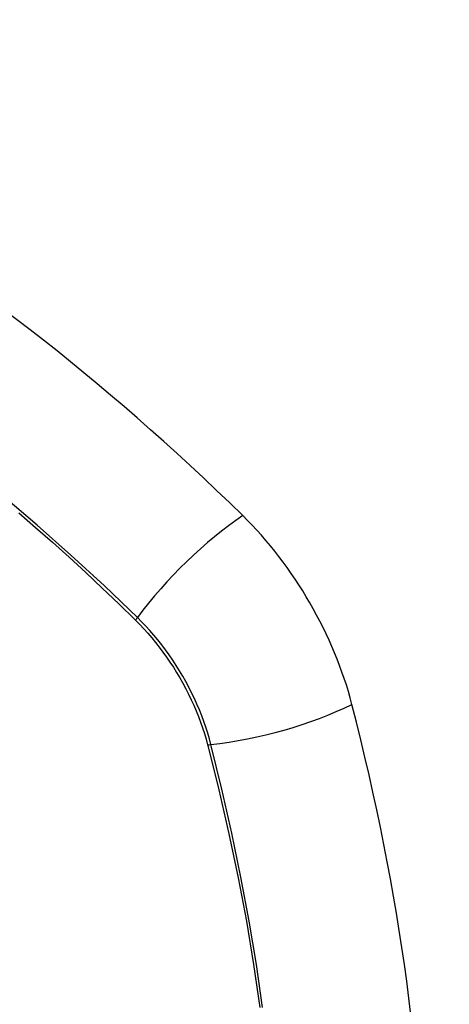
# Model space of a CAD drawing. Header units: inches. Extents: x 223.9 to 264.3, y 86 to 124.8.
# Tile 23 of 51: x 227.014 to 227.317, y 117.065 to 117.759. Entities that reach past the tile are written whole.
import ezdxf

# ---------------------------------------------------------------- set-up
doc = ezdxf.new("R2010")
doc.units = ezdxf.units.IN
doc.header["$MEASUREMENT"] = 0
doc.layers.add('Visible Edges(ANSI)', color=7, linetype='Continuous', lineweight=25)
doc.layers.add('Visible Tangent Edges(ANSI)', color=7, linetype='Continuous', lineweight=25)

msp = doc.modelspace()

# ---------------------------------------------------------------- linework, layer by layer
at = {"layer": 'Visible Edges(ANSI)'}
for centre, major_axis, start_param, end_param in [((226.86843, 116.58309), (-0.64961, 1.12515), 5.161526, 5.834048), ((227.13023, 117.29678), (0.08858, -0.15343), 1.121659, 2.019933), ((226.38125, 117.42691), (-0.64961, 1.12515), 3.59073, 4.263252)]:
    msp.add_ellipse(centre, major_axis=major_axis, ratio=0.57735, start_param=start_param, end_param=end_param, dxfattribs=at)
at = {"layer": 'Visible Tangent Edges(ANSI)'}
for p, q in [((227.09569, 117.33595), (227.09603, 117.33562)), ((227.14676, 117.24775), (227.14688, 117.24729))]:
    msp.add_line(p, q, dxfattribs=at)
at = {"layer": 'Visible Tangent Edges(ANSI)', "flags": 128}
for points in [[(227.09727, 117.33755), (227.07398, 117.35991), (227.05045, 117.38168), (227.02668, 117.40282), (227.00271, 117.42332)], [(227.01358, 117.4115), (227.02548, 117.40117), (227.03733, 117.39068), (227.04912, 117.38004), (227.06086, 117.36924), (227.07253, 117.35829), (227.08408, 117.34726), (227.09569, 117.33595)], [(227.09603, 117.33562), (227.09892, 117.33269), (227.10177, 117.32966), (227.10458, 117.32654), (227.10733, 117.32333), (227.11003, 117.32003), (227.11267, 117.31666), (227.11525, 117.31321), (227.11777, 117.30969), (227.12022, 117.3061), (227.1226, 117.30246), (227.1249, 117.29875), (227.12712, 117.29499), (227.12926, 117.29119), (227.13132, 117.28734), (227.13329, 117.28346), (227.13518, 117.27954), (227.13697, 117.2756), (227.13867, 117.27164), (227.14027, 117.26767), (227.14177, 117.26368), (227.14317, 117.25969), (227.14447, 117.2557), (227.14567, 117.25172), (227.14676, 117.24775)], [(227.14906, 117.24786), (227.14798, 117.25192), (227.14679, 117.25599), (227.14549, 117.26006), (227.14408, 117.26415), (227.14257, 117.26822), (227.14095, 117.27229), (227.13923, 117.27634), (227.13741, 117.28038), (227.13549, 117.28438), (227.13348, 117.28836), (227.13138, 117.29229), (227.12919, 117.29618), (227.12691, 117.30003), (227.12455, 117.30381), (227.12212, 117.30754), (227.11961, 117.3112), (227.11702, 117.3148), (227.11437, 117.31831), (227.11166, 117.32175), (227.10889, 117.3251), (227.10606, 117.32836), (227.10318, 117.33153), (227.10025, 117.33459), (227.09727, 117.33755)], [(227.14688, 117.24729), (227.15465, 117.21603), (227.16177, 117.18491), (227.16824, 117.15394), (227.17404, 117.12315), (227.17918, 117.09256), (227.18365, 117.06221)], [(227.18551, 117.06226), (227.18109, 117.09269), (227.17601, 117.12336), (227.17026, 117.15423), (227.16385, 117.18529), (227.15678, 117.21651), (227.14906, 117.24786)]]:
    msp.add_lwpolyline(points, dxfattribs=at)
at = {"layer": 'Visible Tangent Edges(ANSI)'}
for centre, major_axis, ratio, start_param, end_param in [((226.7627, 117.08459), (-0.17318, 0.29996), 0.57735, 5.05527, 10.652693), ((227.15581, 117.34173), (-0.08271, -0.08432), 0.354513, 4.18549, 5.093849), ((227.10215, 117.3379), (-0.00686, -0.00706), 0.356312, 5.09202, 5.355727), ((227.18194, 117.29646), (-0.11437, -0.02947), 0.354513, 1.189336, 2.097696), ((227.1518, 117.25191), (-0.00954, -0.00241), 0.356312, 0.927458, 1.191165)]:
    msp.add_ellipse(centre, major_axis=major_axis, ratio=ratio, start_param=start_param, end_param=end_param, dxfattribs=at)
msp.add_ellipse((226.76329, 117.08493), major_axis=(0.17111, -0.29637), ratio=0.57735, dxfattribs=at)

doc.saveas('drawing.dxf')
